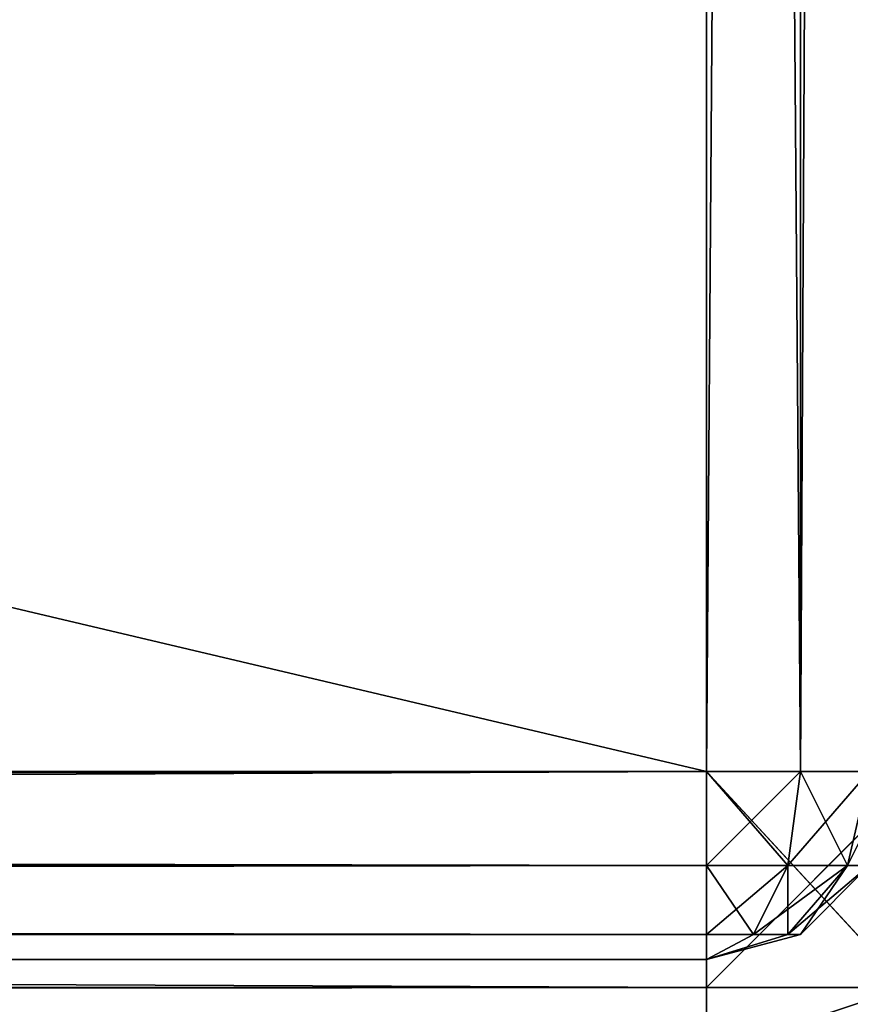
# Model space of a CAD drawing. Extents: x 907 to 1501, y 0 to 291.
# Tile 151 of 221: x 1273.56 to 1275.77, y 160.54 to 163.16. Entities that reach past the tile are written whole.
import ezdxf

# ---------------------------------------------------------------- set-up
doc = ezdxf.new("R2010")
doc.units = 0
doc.header["$LTSCALE"] = 25.4
doc.layers.get('0').update_dxf_attribs({"color": 13, "linetype": 'CONTINUOUS'})

# ---------------------------------------------------------------- blocks, each defined once
blk = doc.blocks.new('GIOTTO-LED-M-8170_STL')
at = {"color": 44}
for p, q in [((229.0646, 56.5607, 129.75), (371.0646, 56.5607, 129.75)), ((371.0646, 56.5607, 129.75), (229.0646, 56.5607, 96.25)), ((371.0646, 56.5607, 129.75), (229.0646, 56.5607, 96.25)), ((371.0646, 56.4465, 130.324), (229.0646, 56.5607, 129.75)), ((371.0646, 56.4465, 130.324), (229.0646, 56.5607, 129.75)), ((229.0646, 56.5607, 129.75), (371.0646, 56.5607, 129.75)), ((371.0646, 56.5607, 129.75), (371.0646, 56.5607, 96.25)), ((371.0646, 56.4465, 130.324), (371.0646, 56.5607, 129.75)), ((371.0646, 56.5607, 129.75), (371.0646, 56.5607, 96.25)), ((371.0646, 56.5607, 129.75), (371.6386, 56.4465, 129.75)), ((371.0646, 56.5607, 129.75), (371.6386, 56.4465, 129.75)), ((371.0646, 56.5607, 129.75), (371.5949, 56.341, 130.324)), ((371.0646, 56.5607, 129.75), (371.5949, 56.341, 130.324)), ((371.0646, 56.4465, 130.324), (371.0646, 56.5607, 129.75)), ((371.0646, 56.4465, 130.324), (229.0646, 56.4465, 130.324)), ((371.0646, 56.4465, 130.324), (229.0646, 56.4465, 130.324)), ((371.0646, 56.3598, 130.5), (371.0646, 56.4465, 130.324)), ((371.0646, 56.4465, 130.324), (371.5949, 56.341, 130.324)), ((371.0646, 56.4465, 130.324), (371.5949, 56.341, 130.324)), ((371.0646, 56.3598, 130.5), (371.0646, 56.4465, 130.324)), ((371.0646, 55.5607, 129.75), (229.0646, 55.5607, 129.75)), ((371.0646, 55.5607, 129.75), (229.0646, 55.5607, 129.75)), ((371.0646, 55.5607, 129.75), (229.0646, 55.4937, 130)), ((371.0646, 55.5607, 129.75), (229.0646, 55.4937, 130)), ((371.0646, 55.5607, 96.25), (371.0646, 55.5607, 129.75)), ((371.0646, 55.5607, 129.75), (371.0646, 55.4937, 130)), ((371.0646, 55.5607, 96.25), (371.0646, 55.5607, 129.75)), ((371.0646, 55.5607, 96.25), (371.3146, 55.4937, 129.75)), ((371.3146, 55.4937, 129.75), (371.0646, 55.5607, 129.75)), ((371.0646, 55.5607, 96.25), (371.3146, 55.4937, 129.75)), ((371.2811, 55.4357, 130), (371.0646, 55.5607, 129.75)), ((371.3146, 55.4937, 129.75), (371.0646, 55.5607, 129.75)), ((371.2811, 55.4357, 130), (371.0646, 55.5607, 129.75)), ((371.0646, 55.5607, 129.75), (371.0646, 55.4937, 130)), ((371.0646, 55.4937, 130), (229.0646, 55.4937, 130)), ((371.0646, 55.4937, 130), (229.0646, 55.4937, 130)), ((371.0646, 55.4937, 130), (229.0646, 55.3107, 130.183)), ((371.0646, 55.4937, 130), (229.0646, 55.3107, 130.183)), ((371.0646, 55.4937, 130), (371.0646, 55.3107, 130.183)), ((371.2811, 55.4357, 130), (371.0646, 55.4937, 130)), ((371.1896, 55.2772, 130.183), (371.0646, 55.4937, 130)), ((371.2811, 55.4357, 130), (371.0646, 55.4937, 130)), ((371.1896, 55.2772, 130.183), (371.0646, 55.4937, 130)), ((371.0646, 55.4937, 130), (371.0646, 55.3107, 130.183)), ((371.2811, 55.4357, 130), (371.3146, 55.4937, 129.75)), ((371.2811, 55.4357, 130), (371.3146, 55.4937, 129.75)), ((371.3146, 55.4937, 96.25), (371.3146, 55.4937, 129.75)), ((371.3146, 55.4937, 96.25), (371.3146, 55.4937, 129.75)), ((371.4976, 55.3107, 129.75), (371.3146, 55.4937, 129.75)), ((371.4396, 55.2772, 130), (371.3146, 55.4937, 129.75)), ((371.4976, 55.3107, 129.75), (371.3146, 55.4937, 129.75)), ((371.4396, 55.2772, 130), (371.3146, 55.4937, 129.75)), ((371.1896, 55.2772, 130.183), (371.2811, 55.4357, 130)), ((371.1896, 55.2772, 130.183), (371.2811, 55.4357, 130)), ((371.4396, 55.2772, 130), (371.2811, 55.4357, 130)), ((371.2811, 55.1857, 130.183), (371.2811, 55.4357, 130)), ((371.4396, 55.2772, 130), (371.2811, 55.4357, 130)), ((371.2811, 55.1857, 130.183), (371.2811, 55.4357, 130)), ((371.0646, 55.3107, 130.183), (229.0646, 55.3107, 130.183)), ((371.0646, 55.3107, 130.183), (229.0646, 55.3107, 130.183)), ((371.0646, 55.3107, 130.183), (229.0646, 55.0607, 130.25)), ((371.0646, 55.3107, 130.183), (229.0646, 55.0607, 130.25)), ((371.0646, 55.3107, 130.183), (371.0646, 55.0607, 130.25)), ((371.1896, 55.2772, 130.183), (371.0646, 55.3107, 130.183)), ((371.1896, 55.2772, 130.183), (371.0646, 55.3107, 130.183)), ((371.0646, 55.3107, 130.183), (371.0646, 55.0607, 130.25)), ((371.4396, 55.2772, 130), (371.4976, 55.3107, 129.75)), ((371.4396, 55.2772, 130), (371.4976, 55.3107, 129.75)), ((371.0646, 55.0607, 130.25), (371.1896, 55.2772, 130.183)), ((371.0646, 55.0607, 130.25), (371.1896, 55.2772, 130.183)), ((371.1896, 55.2772, 130.183), (371.2811, 55.1857, 130.183)), ((371.1896, 55.2772, 130.183), (371.2811, 55.1857, 130.183)), ((371.2811, 55.1857, 130.183), (371.4396, 55.2772, 130)), ((371.2811, 55.1857, 130.183), (371.4396, 55.2772, 130)), ((371.3146, 55.0607, 130.183), (371.4396, 55.2772, 130)), ((371.3146, 55.0607, 130.183), (371.4396, 55.2772, 130)), ((371.4976, 55.0607, 130), (371.4396, 55.2772, 130)), ((371.4976, 55.0607, 130), (371.4396, 55.2772, 130)), ((371.0646, 55.0607, 130.25), (371.2811, 55.1857, 130.183)), ((371.0646, 55.0607, 130.25), (371.2811, 55.1857, 130.183)), ((371.2811, 55.1857, 130.183), (371.3146, 55.0607, 130.183)), ((371.2811, 55.1857, 130.183), (371.3146, 55.0607, 130.183)), ((371.0646, 8.0607, 130.25), (229.0646, 55.0607, 130.25)), ((229.0646, 55.0607, 130.25), (371.0646, 55.0607, 130.25)), ((371.0646, 8.0607, 130.25), (229.0646, 55.0607, 130.25)), ((229.0646, 55.0607, 130.25), (371.0646, 55.0607, 130.25)), ((371.0646, 55.0607, 130.25), (371.0646, 8.0607, 130.25)), ((371.3146, 55.0607, 130.183), (371.0646, 55.0607, 130.25)), ((371.3146, 8.0607, 130.183), (371.0646, 55.0607, 130.25)), ((371.3146, 55.0607, 130.183), (371.0646, 55.0607, 130.25)), ((371.3146, 8.0607, 130.183), (371.0646, 55.0607, 130.25)), ((371.0646, 55.0607, 130.25), (371.0646, 8.0607, 130.25)), ((371.4976, 55.0607, 130), (371.3146, 55.0607, 130.183)), ((371.4976, 8.0607, 130), (371.3146, 55.0607, 130.183)), ((371.4976, 55.0607, 130), (371.3146, 55.0607, 130.183)), ((371.4976, 8.0607, 130), (371.3146, 55.0607, 130.183)), ((371.3146, 8.0607, 130.183), (371.3146, 55.0607, 130.183)), ((371.3146, 8.0607, 130.183), (371.3146, 55.0607, 130.183)), ((371.0646, 8.0607, 130.25), (229.0646, 8.0607, 130.25)), ((229.0646, 7.8107, 130.183), (371.0646, 8.0607, 130.25)), ((229.0646, 7.8107, 130.183), (371.0646, 8.0607, 130.25)), ((371.0646, 8.0607, 130.25), (229.0646, 8.0607, 130.25)), ((371.3146, 8.0607, 130.183), (371.0646, 8.0607, 130.25)), ((371.0646, 7.8107, 130.183), (371.0646, 8.0607, 130.25)), ((371.0646, 8.0607, 130.25), (371.1896, 7.8442, 130.183)), ((371.0646, 8.0607, 130.25), (371.1896, 7.8442, 130.183)), ((371.0646, 8.0607, 130.25), (371.2811, 7.9357, 130.183)), ((371.0646, 8.0607, 130.25), (371.2811, 7.9357, 130.183)), ((371.3146, 8.0607, 130.183), (371.0646, 8.0607, 130.25)), ((371.0646, 7.8107, 130.183), (371.0646, 8.0607, 130.25)), ((371.2811, 7.9357, 130.183), (371.4976, 8.0607, 130)), ((371.2811, 7.9357, 130.183), (371.4976, 8.0607, 130)), ((371.2811, 7.9357, 130.183), (371.3146, 8.0607, 130.183)), ((371.2811, 7.9357, 130.183), (371.3146, 8.0607, 130.183)), ((371.4976, 8.0607, 130), (371.3146, 8.0607, 130.183)), ((371.4976, 8.0607, 130), (371.3146, 8.0607, 130.183)), ((371.4396, 7.8442, 130), (371.5646, 8.0607, 129.75)), ((371.4396, 7.8442, 130), (371.5646, 8.0607, 129.75)), ((371.4396, 7.8442, 130), (371.4976, 8.0607, 130)), ((371.4396, 7.8442, 130), (371.4976, 8.0607, 130)), ((371.2811, 7.9357, 130.183), (371.1896, 7.8442, 130.183)), ((371.2811, 7.9357, 130.183), (371.1896, 7.8442, 130.183)), ((371.2811, 7.9357, 130.183), (371.4396, 7.8442, 130)), ((371.2811, 7.9357, 130.183), (371.4396, 7.8442, 130)), ((371.1896, 7.8442, 130.183), (371.0646, 7.8107, 130.183)), ((371.1896, 7.8442, 130.183), (371.0646, 7.8107, 130.183)), ((371.1896, 7.8442, 130.183), (371.2811, 7.6857, 130)), ((371.1896, 7.8442, 130.183), (371.2811, 7.6857, 130)), ((371.1896, 7.8442, 130.183), (371.4396, 7.8442, 130)), ((371.1896, 7.8442, 130.183), (371.4396, 7.8442, 130)), ((371.2811, 7.6857, 130), (371.4396, 7.8442, 130)), ((371.2811, 7.6857, 130), (371.4396, 7.8442, 130)), ((371.4396, 7.8442, 130), (371.4976, 7.8107, 129.75)), ((371.4396, 7.8442, 130), (371.4976, 7.8107, 129.75)), ((229.0646, 7.6277, 130), (371.0646, 7.8107, 130.183)), ((229.0646, 7.6277, 130), (371.0646, 7.8107, 130.183)), ((229.0646, 7.8107, 130.183), (371.0646, 7.8107, 130.183)), ((229.0646, 7.8107, 130.183), (371.0646, 7.8107, 130.183)), ((371.0646, 7.6277, 130), (371.0646, 7.8107, 130.183)), ((371.0646, 7.8107, 130.183), (371.2811, 7.6857, 130)), ((371.0646, 7.8107, 130.183), (371.2811, 7.6857, 130)), ((371.0646, 7.6277, 130), (371.0646, 7.8107, 130.183)), ((371.2811, 7.6857, 130), (371.4976, 7.8107, 129.75)), ((371.2811, 7.6857, 130), (371.4976, 7.8107, 129.75)), ((371.4976, 7.8107, 96.25), (371.3146, 7.6277, 129.75)), ((371.3146, 7.6277, 129.75), (371.4976, 7.8107, 129.75)), ((371.4976, 7.8107, 96.25), (371.3146, 7.6277, 129.75)), ((371.3146, 7.6277, 129.75), (371.4976, 7.8107, 129.75)), ((371.0646, 7.6277, 130), (371.2811, 7.6857, 130)), ((371.0646, 7.6277, 130), (371.2811, 7.6857, 130)), ((371.2811, 7.6857, 130), (371.3146, 7.6277, 129.75)), ((371.2811, 7.6857, 130), (371.3146, 7.6277, 129.75)), ((229.0646, 7.5607, 129.75), (371.0646, 7.6277, 130)), ((229.0646, 7.5607, 129.75), (371.0646, 7.6277, 130)), ((229.0646, 7.6277, 130), (371.0646, 7.6277, 130)), ((229.0646, 7.6277, 130), (371.0646, 7.6277, 130)), ((371.3146, 7.6277, 96.25), (371.0646, 7.5607, 129.75)), ((371.0646, 7.5607, 129.75), (371.3146, 7.6277, 129.75)), ((371.3146, 7.6277, 96.25), (371.0646, 7.5607, 129.75)), ((371.0646, 7.5607, 129.75), (371.0646, 7.6277, 130)), ((371.0646, 7.6277, 130), (371.3146, 7.6277, 129.75)), ((371.0646, 7.5607, 129.75), (371.3146, 7.6277, 129.75)), ((371.0646, 7.6277, 130), (371.3146, 7.6277, 129.75)), ((371.0646, 7.5607, 129.75), (371.0646, 7.6277, 130)), ((371.3146, 7.6277, 96.25), (371.3146, 7.6277, 129.75)), ((371.3146, 7.6277, 96.25), (371.3146, 7.6277, 129.75)), ((229.0646, 7.5607, 96.25), (371.0646, 7.5607, 129.75)), ((229.0646, 7.5607, 96.25), (371.0646, 7.5607, 129.75)), ((229.0646, 7.5607, 129.75), (371.0646, 7.5607, 129.75)), ((229.0646, 7.5607, 129.75), (371.0646, 7.5607, 129.75)), ((371.0646, 7.5607, 129.75), (371.0646, 7.5607, 96.25)), ((371.0646, 7.5607, 129.75), (371.0646, 7.5607, 96.25)), ((229.0646, 6.7617, 130.5), (371.0646, 6.6749, 130.324)), ((229.0646, 6.7617, 130.5), (371.0646, 6.6749, 130.324)), ((371.0646, 6.6749, 130.324), (371.5949, 6.7804, 130.324)), ((371.0646, 6.6749, 130.324), (371.5949, 6.7804, 130.324)), ((371.0646, 6.7617, 130.5), (371.0646, 6.6749, 130.324)), ((371.0646, 6.7617, 130.5), (371.0646, 6.6749, 130.324)), ((229.0646, 6.6749, 130.324), (371.0646, 6.6749, 130.324)), ((229.0646, 6.6749, 130.324), (371.0646, 6.6749, 130.324)), ((229.0646, 6.6749, 130.324), (371.0646, 6.5607, 129.75)), ((229.0646, 6.6749, 130.324), (371.0646, 6.5607, 129.75)), ((371.6386, 6.6749, 129.75), (371.0646, 6.5607, 129.75)), ((371.0646, 6.6749, 130.324), (371.6386, 6.6749, 129.75)), ((371.0646, 6.6749, 130.324), (371.6386, 6.6749, 129.75)), ((371.0646, 6.6749, 130.324), (371.0646, 6.5607, 129.75)), ((371.6386, 6.6749, 129.75), (371.0646, 6.5607, 129.75)), ((371.0646, 6.6749, 130.324), (371.0646, 6.5607, 129.75)), ((371.0646, 6.5607, 129.75), (229.0646, 6.5607, 129.75)), ((371.0646, 6.5607, 129.75), (229.0646, 6.5607, 129.75)), ((371.0646, 6.5607, 96.25), (371.0646, 6.5607, 129.75)), ((371.0646, 6.5607, 96.25), (371.0646, 6.5607, 129.75))]:
    blk.add_line(p, q, dxfattribs=at)
mesh = blk.add_polyface(dxfattribs=at)
corners = [(371.0646, 56.5607, 129.75), (229.0646, 56.5607, 96.25), (229.0646, 56.5607, 129.75)]
mesh.append_faces([[corners[k] for k in face] for face in [(0, 1, 2)]], dxfattribs={"color": 44})
mesh = blk.add_polyface(dxfattribs=at)
corners = [(371.0646, 56.5607, 129.75), (371.0646, 56.5607, 96.25), (229.0646, 56.5607, 96.25)]
mesh.append_faces([[corners[k] for k in face] for face in [(0, 1, 2)]], dxfattribs={"color": 44})
mesh = blk.add_polyface(dxfattribs=at)
corners = [(371.0646, 56.4465, 130.324), (229.0646, 56.5607, 129.75), (229.0646, 56.4465, 130.324)]
mesh.append_faces([[corners[k] for k in face] for face in [(0, 1, 2)]], dxfattribs={"color": 44})
mesh = blk.add_polyface(dxfattribs=at)
corners = [(371.0646, 56.4465, 130.324), (371.0646, 56.5607, 129.75), (229.0646, 56.5607, 129.75)]
mesh.append_faces([[corners[k] for k in face] for face in [(0, 1, 2)]], dxfattribs={"color": 44})
mesh = blk.add_polyface(dxfattribs=at)
corners = [(371.6386, 56.4465, 129.75), (371.8146, 56.3598, 96.25), (371.0646, 56.5607, 96.25)]
mesh.append_faces([[corners[k] for k in face] for face in [(0, 1, 2)]], dxfattribs={"color": 44})
mesh = blk.add_polyface(dxfattribs=at)
corners = [(371.6386, 56.4465, 129.75), (371.0646, 56.5607, 96.25), (371.0646, 56.5607, 129.75)]
mesh.append_faces([[corners[k] for k in face] for face in [(0, 1, 2)]], dxfattribs={"color": 44})
mesh = blk.add_polyface(dxfattribs=at)
corners = [(371.5949, 56.341, 130.324), (371.6386, 56.4465, 129.75), (371.0646, 56.5607, 129.75)]
mesh.append_faces([[corners[k] for k in face] for face in [(0, 1, 2)]], dxfattribs={"color": 44})
mesh = blk.add_polyface(dxfattribs=at)
corners = [(371.5949, 56.341, 130.324), (371.0646, 56.5607, 129.75), (371.0646, 56.4465, 130.324)]
mesh.append_faces([[corners[k] for k in face] for face in [(0, 1, 2)]], dxfattribs={"color": 44})
mesh = blk.add_polyface(dxfattribs=at)
corners = [(371.0646, 56.3598, 130.5), (229.0646, 56.4465, 130.324), (229.0646, 56.3598, 130.5)]
mesh.append_faces([[corners[k] for k in face] for face in [(0, 1, 2)]], dxfattribs={"color": 44})
mesh = blk.add_polyface(dxfattribs=at)
corners = [(371.0646, 56.3598, 130.5), (371.0646, 56.4465, 130.324), (229.0646, 56.4465, 130.324)]
mesh.append_faces([[corners[k] for k in face] for face in [(0, 1, 2)]], dxfattribs={"color": 44})
mesh = blk.add_polyface(dxfattribs=at)
corners = [(371.0646, 56.3598, 130.5), (371.5949, 56.341, 130.324), (371.0646, 56.4465, 130.324)]
mesh.append_faces([[corners[k] for k in face] for face in [(0, 1, 2)]], dxfattribs={"color": 44})
mesh = blk.add_polyface(dxfattribs=at)
corners = [(371.4705, 56.0406, 130.8107), (371.5949, 56.341, 130.324), (371.0646, 56.3598, 130.5)]
mesh.append_faces([[corners[k] for k in face] for face in [(0, 1, 2)]], dxfattribs={"color": 44})
mesh = blk.add_polyface(dxfattribs=at)
corners = [(229.0646, 55.5607, 129.75), (371.0646, 55.5607, 96.25), (371.0646, 55.5607, 129.75)]
mesh.append_faces([[corners[k] for k in face] for face in [(0, 1, 2)]], dxfattribs={"color": 44})
mesh = blk.add_polyface(dxfattribs=at)
corners = [(229.0646, 55.5607, 129.75), (229.0646, 55.5607, 96.25), (371.0646, 55.5607, 96.25)]
mesh.append_faces([[corners[k] for k in face] for face in [(0, 1, 2)]], dxfattribs={"color": 44})
mesh = blk.add_polyface(dxfattribs=at)
corners = [(229.0646, 55.4937, 130), (229.0646, 55.5607, 129.75), (371.0646, 55.5607, 129.75)]
mesh.append_faces([[corners[k] for k in face] for face in [(0, 1, 2)]], dxfattribs={"color": 44})
mesh = blk.add_polyface(dxfattribs=at)
corners = [(229.0646, 55.4937, 130), (371.0646, 55.5607, 129.75), (371.0646, 55.4937, 130)]
mesh.append_faces([[corners[k] for k in face] for face in [(0, 1, 2)]], dxfattribs={"color": 44})
mesh = blk.add_polyface(dxfattribs=at)
corners = [(371.0646, 55.5607, 129.75), (371.0646, 55.5607, 96.25), (371.3146, 55.4937, 129.75)]
mesh.append_faces([[corners[k] for k in face] for face in [(0, 1, 2)]], dxfattribs={"color": 44})
mesh = blk.add_polyface(dxfattribs=at)
corners = [(371.3146, 55.4937, 129.75), (371.0646, 55.5607, 96.25), (371.3146, 55.4937, 96.25)]
mesh.append_faces([[corners[k] for k in face] for face in [(0, 1, 2)]], dxfattribs={"color": 44})
mesh = blk.add_polyface(dxfattribs=at)
corners = [(371.2811, 55.4357, 130), (371.0646, 55.5607, 129.75), (371.3146, 55.4937, 129.75)]
mesh.append_faces([[corners[k] for k in face] for face in [(0, 1, 2)]], dxfattribs={"color": 44})
mesh = blk.add_polyface(dxfattribs=at)
corners = [(371.0646, 55.4937, 130), (371.0646, 55.5607, 129.75), (371.2811, 55.4357, 130)]
mesh.append_faces([[corners[k] for k in face] for face in [(0, 1, 2)]], dxfattribs={"color": 44})
mesh = blk.add_polyface(dxfattribs=at)
corners = [(229.0646, 55.3107, 130.183), (229.0646, 55.4937, 130), (371.0646, 55.4937, 130)]
mesh.append_faces([[corners[k] for k in face] for face in [(0, 1, 2)]], dxfattribs={"color": 44})
mesh = blk.add_polyface(dxfattribs=at)
corners = [(229.0646, 55.3107, 130.183), (371.0646, 55.4937, 130), (371.0646, 55.3107, 130.183)]
mesh.append_faces([[corners[k] for k in face] for face in [(0, 1, 2)]], dxfattribs={"color": 44})
mesh = blk.add_polyface(dxfattribs=at)
corners = [(371.2811, 55.4357, 130), (371.1896, 55.2772, 130.183), (371.0646, 55.4937, 130)]
mesh.append_faces([[corners[k] for k in face] for face in [(0, 1, 2)]], dxfattribs={"color": 44})
mesh = blk.add_polyface(dxfattribs=at)
corners = [(371.0646, 55.3107, 130.183), (371.0646, 55.4937, 130), (371.1896, 55.2772, 130.183)]
mesh.append_faces([[corners[k] for k in face] for face in [(0, 1, 2)]], dxfattribs={"color": 44})
mesh = blk.add_polyface(dxfattribs=at)
corners = [(371.3146, 55.4937, 129.75), (371.4396, 55.2772, 130), (371.2811, 55.4357, 130)]
mesh.append_faces([[corners[k] for k in face] for face in [(0, 1, 2)]], dxfattribs={"color": 44})
mesh = blk.add_polyface(dxfattribs=at)
corners = [(371.3146, 55.4937, 129.75), (371.3146, 55.4937, 96.25), (371.4976, 55.3107, 129.75)]
mesh.append_faces([[corners[k] for k in face] for face in [(0, 1, 2)]], dxfattribs={"color": 44})
mesh = blk.add_polyface(dxfattribs=at)
corners = [(371.4976, 55.3107, 129.75), (371.3146, 55.4937, 96.25), (371.4976, 55.3107, 96.25)]
mesh.append_faces([[corners[k] for k in face] for face in [(0, 1, 2)]], dxfattribs={"color": 44})
mesh = blk.add_polyface(dxfattribs=at)
corners = [(371.4396, 55.2772, 130), (371.3146, 55.4937, 129.75), (371.4976, 55.3107, 129.75)]
mesh.append_faces([[corners[k] for k in face] for face in [(0, 1, 2)]], dxfattribs={"color": 44})
mesh = blk.add_polyface(dxfattribs=at)
corners = [(371.2811, 55.1857, 130.183), (371.1896, 55.2772, 130.183), (371.2811, 55.4357, 130)]
mesh.append_faces([[corners[k] for k in face] for face in [(0, 1, 2)]], dxfattribs={"color": 44})
mesh = blk.add_polyface(dxfattribs=at)
corners = [(371.4396, 55.2772, 130), (371.2811, 55.1857, 130.183), (371.2811, 55.4357, 130)]
mesh.append_faces([[corners[k] for k in face] for face in [(0, 1, 2)]], dxfattribs={"color": 44})
mesh = blk.add_polyface(dxfattribs=at)
corners = [(371.0646, 55.3107, 130.183), (229.0646, 55.0607, 130.25), (229.0646, 55.3107, 130.183)]
mesh.append_faces([[corners[k] for k in face] for face in [(0, 1, 2)]], dxfattribs={"color": 44})
mesh = blk.add_polyface(dxfattribs=at)
corners = [(371.0646, 55.0607, 130.25), (229.0646, 55.0607, 130.25), (371.0646, 55.3107, 130.183)]
mesh.append_faces([[corners[k] for k in face] for face in [(0, 1, 2)]], dxfattribs={"color": 44})
mesh = blk.add_polyface(dxfattribs=at)
corners = [(371.1896, 55.2772, 130.183), (371.0646, 55.0607, 130.25), (371.0646, 55.3107, 130.183)]
mesh.append_faces([[corners[k] for k in face] for face in [(0, 1, 2)]], dxfattribs={"color": 44})
mesh = blk.add_polyface(dxfattribs=at)
corners = [(371.4976, 55.3107, 129.75), (371.4976, 55.0607, 130), (371.4396, 55.2772, 130)]
mesh.append_faces([[corners[k] for k in face] for face in [(0, 1, 2)]], dxfattribs={"color": 44})
mesh = blk.add_polyface(dxfattribs=at)
corners = [(371.2811, 55.1857, 130.183), (371.0646, 55.0607, 130.25), (371.1896, 55.2772, 130.183)]
mesh.append_faces([[corners[k] for k in face] for face in [(0, 1, 2)]], dxfattribs={"color": 44})
mesh = blk.add_polyface(dxfattribs=at)
corners = [(371.4396, 55.2772, 130), (371.3146, 55.0607, 130.183), (371.2811, 55.1857, 130.183)]
mesh.append_faces([[corners[k] for k in face] for face in [(0, 1, 2)]], dxfattribs={"color": 44})
mesh = blk.add_polyface(dxfattribs=at)
corners = [(371.4976, 55.0607, 130), (371.3146, 55.0607, 130.183), (371.4396, 55.2772, 130)]
mesh.append_faces([[corners[k] for k in face] for face in [(0, 1, 2)]], dxfattribs={"color": 44})
mesh = blk.add_polyface(dxfattribs=at)
corners = [(371.3146, 55.0607, 130.183), (371.0646, 55.0607, 130.25), (371.2811, 55.1857, 130.183)]
mesh.append_faces([[corners[k] for k in face] for face in [(0, 1, 2)]], dxfattribs={"color": 44})
mesh = blk.add_polyface(dxfattribs=at)
corners = [(371.0646, 8.0607, 130.25), (229.0646, 55.0607, 130.25), (371.0646, 55.0607, 130.25)]
mesh.append_faces([[corners[k] for k in face] for face in [(0, 1, 2)]], dxfattribs={"color": 44})
mesh = blk.add_polyface(dxfattribs=at)
corners = [(371.0646, 8.0607, 130.25), (229.0646, 8.0607, 130.25), (229.0646, 55.0607, 130.25)]
mesh.append_faces([[corners[k] for k in face] for face in [(0, 1, 2)]], dxfattribs={"color": 44})
mesh = blk.add_polyface(dxfattribs=at)
corners = [(371.3146, 8.0607, 130.183), (371.0646, 55.0607, 130.25), (371.3146, 55.0607, 130.183)]
mesh.append_faces([[corners[k] for k in face] for face in [(0, 1, 2)]], dxfattribs={"color": 44})
mesh = blk.add_polyface(dxfattribs=at)
corners = [(371.3146, 8.0607, 130.183), (371.0646, 8.0607, 130.25), (371.0646, 55.0607, 130.25)]
mesh.append_faces([[corners[k] for k in face] for face in [(0, 1, 2)]], dxfattribs={"color": 44})
mesh = blk.add_polyface(dxfattribs=at)
corners = [(371.4976, 8.0607, 130), (371.3146, 55.0607, 130.183), (371.4976, 55.0607, 130)]
mesh.append_faces([[corners[k] for k in face] for face in [(0, 1, 2)]], dxfattribs={"color": 44})
mesh = blk.add_polyface(dxfattribs=at)
corners = [(371.4976, 8.0607, 130), (371.3146, 8.0607, 130.183), (371.3146, 55.0607, 130.183)]
mesh.append_faces([[corners[k] for k in face] for face in [(0, 1, 2)]], dxfattribs={"color": 44})
mesh = blk.add_polyface(dxfattribs=at)
corners = [(371.0646, 7.8107, 130.183), (229.0646, 7.8107, 130.183), (371.0646, 8.0607, 130.25)]
mesh.append_faces([[corners[k] for k in face] for face in [(0, 1, 2)]], dxfattribs={"color": 44})
mesh = blk.add_polyface(dxfattribs=at)
corners = [(371.0646, 8.0607, 130.25), (229.0646, 7.8107, 130.183), (229.0646, 8.0607, 130.25)]
mesh.append_faces([[corners[k] for k in face] for face in [(0, 1, 2)]], dxfattribs={"color": 44})
mesh = blk.add_polyface(dxfattribs=at)
corners = [(371.1896, 7.8442, 130.183), (371.0646, 7.8107, 130.183), (371.0646, 8.0607, 130.25)]
mesh.append_faces([[corners[k] for k in face] for face in [(0, 1, 2)]], dxfattribs={"color": 44})
mesh = blk.add_polyface(dxfattribs=at)
corners = [(371.2811, 7.9357, 130.183), (371.1896, 7.8442, 130.183), (371.0646, 8.0607, 130.25)]
mesh.append_faces([[corners[k] for k in face] for face in [(0, 1, 2)]], dxfattribs={"color": 44})
mesh = blk.add_polyface(dxfattribs=at)
corners = [(371.3146, 8.0607, 130.183), (371.2811, 7.9357, 130.183), (371.0646, 8.0607, 130.25)]
mesh.append_faces([[corners[k] for k in face] for face in [(0, 1, 2)]], dxfattribs={"color": 44})
mesh = blk.add_polyface(dxfattribs=at)
corners = [(371.4976, 8.0607, 130), (371.4396, 7.8442, 130), (371.2811, 7.9357, 130.183)]
mesh.append_faces([[corners[k] for k in face] for face in [(0, 1, 2)]], dxfattribs={"color": 44})
mesh = blk.add_polyface(dxfattribs=at)
corners = [(371.4976, 8.0607, 130), (371.2811, 7.9357, 130.183), (371.3146, 8.0607, 130.183)]
mesh.append_faces([[corners[k] for k in face] for face in [(0, 1, 2)]], dxfattribs={"color": 44})
mesh = blk.add_polyface(dxfattribs=at)
corners = [(371.5646, 8.0607, 129.75), (371.4976, 7.8107, 129.75), (371.4396, 7.8442, 130)]
mesh.append_faces([[corners[k] for k in face] for face in [(0, 1, 2)]], dxfattribs={"color": 44})
mesh = blk.add_polyface(dxfattribs=at)
corners = [(371.5646, 8.0607, 129.75), (371.4396, 7.8442, 130), (371.4976, 8.0607, 130)]
mesh.append_faces([[corners[k] for k in face] for face in [(0, 1, 2)]], dxfattribs={"color": 44})
mesh = blk.add_polyface(dxfattribs=at)
corners = [(371.4396, 7.8442, 130), (371.1896, 7.8442, 130.183), (371.2811, 7.9357, 130.183)]
mesh.append_faces([[corners[k] for k in face] for face in [(0, 1, 2)]], dxfattribs={"color": 44})
mesh = blk.add_polyface(dxfattribs=at)
corners = [(371.2811, 7.6857, 130), (371.0646, 7.8107, 130.183), (371.1896, 7.8442, 130.183)]
mesh.append_faces([[corners[k] for k in face] for face in [(0, 1, 2)]], dxfattribs={"color": 44})
mesh = blk.add_polyface(dxfattribs=at)
corners = [(371.4396, 7.8442, 130), (371.2811, 7.6857, 130), (371.1896, 7.8442, 130.183)]
mesh.append_faces([[corners[k] for k in face] for face in [(0, 1, 2)]], dxfattribs={"color": 44})
mesh = blk.add_polyface(dxfattribs=at)
corners = [(371.4396, 7.8442, 130), (371.4976, 7.8107, 129.75), (371.2811, 7.6857, 130)]
mesh.append_faces([[corners[k] for k in face] for face in [(0, 1, 2)]], dxfattribs={"color": 44})
mesh = blk.add_polyface(dxfattribs=at)
corners = [(371.0646, 7.8107, 130.183), (371.0646, 7.6277, 130), (229.0646, 7.6277, 130)]
mesh.append_faces([[corners[k] for k in face] for face in [(0, 1, 2)]], dxfattribs={"color": 44})
mesh = blk.add_polyface(dxfattribs=at)
corners = [(371.0646, 7.8107, 130.183), (229.0646, 7.6277, 130), (229.0646, 7.8107, 130.183)]
mesh.append_faces([[corners[k] for k in face] for face in [(0, 1, 2)]], dxfattribs={"color": 44})
mesh = blk.add_polyface(dxfattribs=at)
corners = [(371.0646, 7.8107, 130.183), (371.2811, 7.6857, 130), (371.0646, 7.6277, 130)]
mesh.append_faces([[corners[k] for k in face] for face in [(0, 1, 2)]], dxfattribs={"color": 44})
mesh = blk.add_polyface(dxfattribs=at)
corners = [(371.2811, 7.6857, 130), (371.4976, 7.8107, 129.75), (371.3146, 7.6277, 129.75)]
mesh.append_faces([[corners[k] for k in face] for face in [(0, 1, 2)]], dxfattribs={"color": 44})
mesh = blk.add_polyface(dxfattribs=at)
corners = [(371.4976, 7.8107, 129.75), (371.4976, 7.8107, 96.25), (371.3146, 7.6277, 129.75)]
mesh.append_faces([[corners[k] for k in face] for face in [(0, 1, 2)]], dxfattribs={"color": 44})
mesh = blk.add_polyface(dxfattribs=at)
corners = [(371.3146, 7.6277, 129.75), (371.4976, 7.8107, 96.25), (371.3146, 7.6277, 96.25)]
mesh.append_faces([[corners[k] for k in face] for face in [(0, 1, 2)]], dxfattribs={"color": 44})
mesh = blk.add_polyface(dxfattribs=at)
corners = [(371.2811, 7.6857, 130), (371.3146, 7.6277, 129.75), (371.0646, 7.6277, 130)]
mesh.append_faces([[corners[k] for k in face] for face in [(0, 1, 2)]], dxfattribs={"color": 44})
mesh = blk.add_polyface(dxfattribs=at)
corners = [(371.0646, 7.6277, 130), (371.0646, 7.5607, 129.75), (229.0646, 7.5607, 129.75)]
mesh.append_faces([[corners[k] for k in face] for face in [(0, 1, 2)]], dxfattribs={"color": 44})
mesh = blk.add_polyface(dxfattribs=at)
corners = [(371.0646, 7.6277, 130), (229.0646, 7.5607, 129.75), (229.0646, 7.6277, 130)]
mesh.append_faces([[corners[k] for k in face] for face in [(0, 1, 2)]], dxfattribs={"color": 44})
mesh = blk.add_polyface(dxfattribs=at)
corners = [(371.3146, 7.6277, 129.75), (371.3146, 7.6277, 96.25), (371.0646, 7.5607, 129.75)]
mesh.append_faces([[corners[k] for k in face] for face in [(0, 1, 2)]], dxfattribs={"color": 44})
mesh = blk.add_polyface(dxfattribs=at)
corners = [(371.0646, 7.5607, 129.75), (371.3146, 7.6277, 96.25), (371.0646, 7.5607, 96.25)]
mesh.append_faces([[corners[k] for k in face] for face in [(0, 1, 2)]], dxfattribs={"color": 44})
mesh = blk.add_polyface(dxfattribs=at)
corners = [(371.0646, 7.6277, 130), (371.3146, 7.6277, 129.75), (371.0646, 7.5607, 129.75)]
mesh.append_faces([[corners[k] for k in face] for face in [(0, 1, 2)]], dxfattribs={"color": 44})
mesh = blk.add_polyface(dxfattribs=at)
corners = [(371.0646, 7.5607, 129.75), (371.0646, 7.5607, 96.25), (229.0646, 7.5607, 96.25)]
mesh.append_faces([[corners[k] for k in face] for face in [(0, 1, 2)]], dxfattribs={"color": 44})
mesh = blk.add_polyface(dxfattribs=at)
corners = [(371.0646, 7.5607, 129.75), (229.0646, 7.5607, 96.25), (229.0646, 7.5607, 129.75)]
mesh.append_faces([[corners[k] for k in face] for face in [(0, 1, 2)]], dxfattribs={"color": 44})
mesh = blk.add_polyface(dxfattribs=at)
corners = [(371.4705, 7.0808, 130.8107), (371.0646, 6.7617, 130.5), (371.5949, 6.7804, 130.324)]
mesh.append_faces([[corners[k] for k in face] for face in [(0, 1, 2)]], dxfattribs={"color": 44})
mesh = blk.add_polyface(dxfattribs=at)
corners = [(229.0646, 6.7617, 130.5), (371.0646, 6.6749, 130.324), (371.0646, 6.7617, 130.5)]
mesh.append_faces([[corners[k] for k in face] for face in [(0, 1, 2)]], dxfattribs={"color": 44})
mesh = blk.add_polyface(dxfattribs=at)
corners = [(229.0646, 6.7617, 130.5), (229.0646, 6.6749, 130.324), (371.0646, 6.6749, 130.324)]
mesh.append_faces([[corners[k] for k in face] for face in [(0, 1, 2)]], dxfattribs={"color": 44})
mesh = blk.add_polyface(dxfattribs=at)
corners = [(371.0646, 6.7617, 130.5), (371.0646, 6.6749, 130.324), (371.5949, 6.7804, 130.324)]
mesh.append_faces([[corners[k] for k in face] for face in [(0, 1, 2)]], dxfattribs={"color": 44})
mesh = blk.add_polyface(dxfattribs=at)
corners = [(371.0646, 6.6749, 130.324), (371.6386, 6.6749, 129.75), (371.5949, 6.7804, 130.324)]
mesh.append_faces([[corners[k] for k in face] for face in [(0, 1, 2)]], dxfattribs={"color": 44})
mesh = blk.add_polyface(dxfattribs=at)
corners = [(371.6386, 6.6749, 129.75), (371.0646, 6.5607, 96.25), (371.8146, 6.7617, 96.25)]
mesh.append_faces([[corners[k] for k in face] for face in [(0, 1, 2)]], dxfattribs={"color": 44})
mesh = blk.add_polyface(dxfattribs=at)
corners = [(229.0646, 6.6749, 130.324), (371.0646, 6.5607, 129.75), (371.0646, 6.6749, 130.324)]
mesh.append_faces([[corners[k] for k in face] for face in [(0, 1, 2)]], dxfattribs={"color": 44})
mesh = blk.add_polyface(dxfattribs=at)
corners = [(229.0646, 6.6749, 130.324), (229.0646, 6.5607, 129.75), (371.0646, 6.5607, 129.75)]
mesh.append_faces([[corners[k] for k in face] for face in [(0, 1, 2)]], dxfattribs={"color": 44})
mesh = blk.add_polyface(dxfattribs=at)
corners = [(371.0646, 6.5607, 129.75), (371.0646, 6.5607, 96.25), (371.6386, 6.6749, 129.75)]
mesh.append_faces([[corners[k] for k in face] for face in [(0, 1, 2)]], dxfattribs={"color": 44})
mesh = blk.add_polyface(dxfattribs=at)
corners = [(371.0646, 6.6749, 130.324), (371.0646, 6.5607, 129.75), (371.6386, 6.6749, 129.75)]
mesh.append_faces([[corners[k] for k in face] for face in [(0, 1, 2)]], dxfattribs={"color": 44})
mesh = blk.add_polyface(dxfattribs=at)
corners = [(229.0646, 6.5607, 129.75), (229.0646, 6.5607, 96.25), (371.0646, 6.5607, 96.25)]
mesh.append_faces([[corners[k] for k in face] for face in [(0, 1, 2)]], dxfattribs={"color": 44})
mesh = blk.add_polyface(dxfattribs=at)
corners = [(229.0646, 6.5607, 129.75), (371.0646, 6.5607, 96.25), (371.0646, 6.5607, 129.75)]
mesh.append_faces([[corners[k] for k in face] for face in [(0, 1, 2)]], dxfattribs={"color": 44})

msp = doc.modelspace()

# ---------------------------------------------------------------- block references
at = {"color": 0, "extrusion": (0, -1, -5.55112e-17)}
msp.add_blockref('GIOTTO-LED-M-8170_STL', (904.3271, 1479.1888, -290.9062), dxfattribs=at)

doc.saveas('drawing.dxf')
